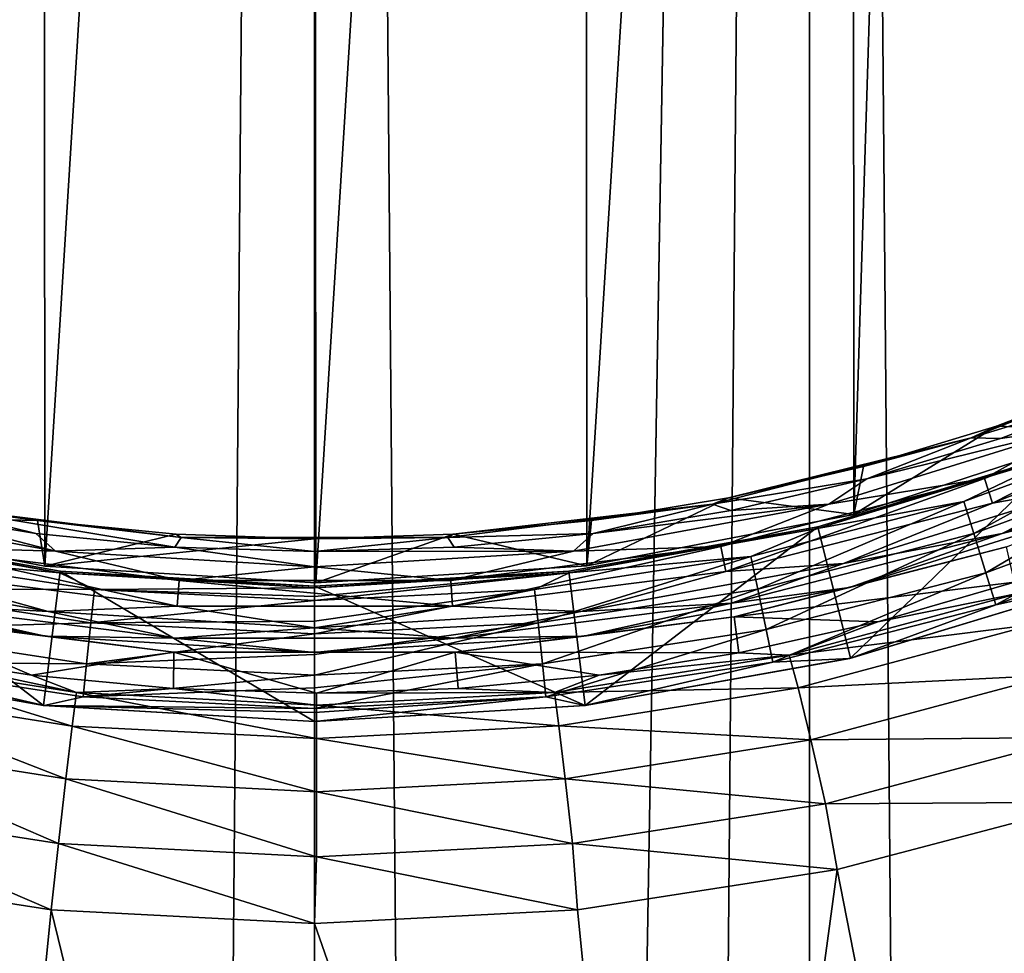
# Model space of a CAD drawing. Extents: x -100 to 100, y -1250 to 5.
# Tile 14 of 60: x -6 to 15, y -205 to -185. Entities that reach past the tile are written whole.
import ezdxf

# ---------------------------------------------------------------- set-up
doc = ezdxf.new("R2010")
doc.units = 0
doc.header["$LTSCALE"] = 65.185185
for name, color, linetype in [('10', 7, 'CONTINUOUS'), ('101', 7, 'CONTINUOUS'), ('102', 7, 'CONTINUOUS'), ('103', 7, 'CONTINUOUS'), ('106', 7, 'CONTINUOUS'), ('107', 7, 'CONTINUOUS'), ('22', 7, 'CONTINUOUS'), ('23', 7, 'CONTINUOUS'), ('32', 7, 'CONTINUOUS'), ('33', 7, 'CONTINUOUS'), ('36', 7, 'CONTINUOUS'), ('37', 7, 'CONTINUOUS'), ('42', 7, 'CONTINUOUS'), ('55', 7, 'CONTINUOUS'), ('56', 7, 'CONTINUOUS'), ('69', 7, 'CONTINUOUS'), ('75', 7, 'CONTINUOUS'), ('76', 7, 'CONTINUOUS'), ('77', 7, 'CONTINUOUS'), ('9', 7, 'CONTINUOUS'), ('96', 7, 'CONTINUOUS'), ('97', 7, 'CONTINUOUS'), ('98', 7, 'CONTINUOUS')]:
    doc.layers.add(name, color=color, linetype=linetype)

msp = doc.modelspace()

# ---------------------------------------------------------------- linework, layer by layer
at = {"layer": '10', "color": 7, "linetype": 'CONTINUOUS'}
for points in [[(10.744, 0, 51.795), (0, 0, 51.6), (10.744, -1250, 51.795), (10.744, 0, 51.795)], [(0, 0, 51.6), (0, -625, 51.6), (10.744, -1250, 51.795), (0, 0, 51.6)], [(21.473, 0, 52.379), (10.744, 0, 51.795), (21.473, -1250, 52.379), (21.473, 0, 52.379)], [(21.473, -1250, 52.379), (10.744, 0, 51.795), (10.744, -1250, 51.795), (21.473, -1250, 52.379)]]:
    msp.add_3dface(points, dxfattribs=at)
at = {"layer": '101', "color": 7, "linetype": 'CONTINUOUS'}
for points in [[(11.634, -198.63, 54.681), (11.618, -198.634, 53.68), (17.25, -196.93, 53.897), (11.634, -198.63, 54.681)], [(17.273, -196.921, 54.898), (11.634, -198.63, 54.681), (17.25, -196.93, 53.897), (17.273, -196.921, 54.898)], [(5.877, -199.657, 54.546), (5.869, -199.658, 53.546), (11.618, -198.634, 53.68), (5.877, -199.657, 54.546)], [(11.634, -198.63, 54.681), (5.877, -199.657, 54.546), (11.618, -198.634, 53.68), (11.634, -198.63, 54.681)], [(5.877, -199.657, 54.546), (0, -200, 54.5), (5.869, -199.658, 53.546), (5.877, -199.657, 54.546)], [(0, -200, 54.5), (0, -200, 53.5), (5.869, -199.658, 53.546), (0, -200, 54.5)]]:
    msp.add_3dface(points, dxfattribs=at)
at = {"layer": '102', "color": 7, "linetype": 'CONTINUOUS'}
for points in [[(-11.634, -198.63, 54.681), (-11.618, -198.634, 53.68), (-5.877, -199.657, 54.546), (-11.634, -198.63, 54.681)], [(-11.618, -198.634, 53.68), (-5.869, -199.658, 53.546), (-5.877, -199.657, 54.546), (-11.618, -198.634, 53.68)], [(0, -200, 53.5), (0, -200, 54.5), (-5.877, -199.657, 54.546), (0, -200, 53.5)], [(-5.869, -199.658, 53.546), (0, -200, 53.5), (-5.877, -199.657, 54.546), (-5.869, -199.658, 53.546)]]:
    msp.add_3dface(points, dxfattribs=at)
at = {"layer": '103', "color": 7, "linetype": 'CONTINUOUS'}
for points in [[(-5.523, -196.778, 53.541), (-9.471, -196.423, 52.77), (-10.916, -195.815, 53.659), (-5.523, -196.778, 53.541)], [(-9.471, -196.423, 52.77), (-4.777, -197.138, 52.68), (-9.621, -197.132, 52.245), (-9.471, -196.423, 52.77)], [(-4.777, -197.138, 52.68), (-9.471, -196.423, 52.77), (-5.523, -196.778, 53.541), (-4.777, -197.138, 52.68)], [(0, -197.1, 53.5), (-4.777, -197.138, 52.68), (-5.523, -196.778, 53.541), (0, -197.1, 53.5)], [(-9.621, -197.132, 52.245), (-4.854, -197.859, 52.153), (-9.799, -198.007, 52.249), (-9.621, -197.132, 52.245)], [(-9.621, -197.132, 52.245), (-4.777, -197.138, 52.68), (-4.854, -197.859, 52.153), (-9.621, -197.132, 52.245)], [(-4.777, -197.138, 52.68), (0, -197.375, 52.65), (-4.854, -197.859, 52.153), (-4.777, -197.138, 52.68)], [(0, -197.1, 53.5), (0, -197.293, 52.777), (-4.777, -197.138, 52.68), (0, -197.1, 53.5)], [(0, -197.293, 52.777), (0, -197.375, 52.65), (-4.777, -197.138, 52.68), (0, -197.293, 52.777)], [(0, -197.375, 52.65), (0, -197.826, 52.244), (-4.854, -197.859, 52.153), (0, -197.375, 52.65)], [(0, -197.826, 52.244), (0, -198.101, 52.121), (-4.854, -197.859, 52.153), (0, -197.826, 52.244)], [(-9.799, -198.007, 52.249), (-4.945, -198.749, 52.153), (-9.949, -198.717, 52.78), (-9.799, -198.007, 52.249)], [(-9.799, -198.007, 52.249), (-4.854, -197.859, 52.153), (-4.945, -198.749, 52.153), (-9.799, -198.007, 52.249)], [(-4.854, -197.859, 52.153), (0, -198.101, 52.121), (-4.945, -198.749, 52.153), (-4.854, -197.859, 52.153)], [(0, -198.101, 52.121), (0, -198.55, 52.05), (-4.945, -198.749, 52.153), (0, -198.101, 52.121)], [(-5.869, -199.658, 53.546), (-11.618, -198.634, 53.68), (-9.949, -198.717, 52.78), (-5.869, -199.658, 53.546)], [(0, -198.55, 52.05), (0, -198.996, 52.12), (-4.945, -198.749, 52.153), (0, -198.55, 52.05)], [(-5.869, -199.658, 53.546), (-9.949, -198.717, 52.78), (-5.022, -199.47, 52.681), (-5.869, -199.658, 53.546)], [(-9.949, -198.717, 52.78), (-4.945, -198.749, 52.153), (-5.022, -199.47, 52.681), (-9.949, -198.717, 52.78)], [(-4.945, -198.749, 52.153), (0, -198.996, 52.12), (-5.022, -199.47, 52.681), (-4.945, -198.749, 52.153)], [(0, -198.996, 52.12), (0, -199.273, 52.243), (-5.022, -199.47, 52.681), (0, -198.996, 52.12)], [(0, -199.273, 52.243), (0, -199.723, 52.648), (-5.022, -199.47, 52.681), (0, -199.273, 52.243)], [(0, -199.723, 52.648), (-5.869, -199.658, 53.546), (-5.022, -199.47, 52.681), (0, -199.723, 52.648)], [(0, -199.723, 52.648), (0, -199.806, 52.776), (-5.869, -199.658, 53.546), (0, -199.723, 52.648)], [(0, -199.806, 52.776), (0, -200, 53.5), (-5.869, -199.658, 53.546), (0, -199.806, 52.776)]]:
    msp.add_3dface(points, dxfattribs=at)
at = {"layer": '106', "color": 7, "linetype": 'CONTINUOUS'}
for points in [[(-5.523, -196.778, 53.541), (-10.916, -195.815, 53.659), (-10.922, -195.777, 54.659), (-5.523, -196.778, 53.541)], [(-5.516, -196.743, 54.54), (-5.523, -196.778, 53.541), (-10.922, -195.777, 54.659), (-5.516, -196.743, 54.54)], [(0, -197.065, 54.5), (-5.523, -196.778, 53.541), (-5.516, -196.743, 54.54), (0, -197.065, 54.5)], [(0, -197.065, 54.5), (0, -197.1, 53.5), (-5.523, -196.778, 53.541), (0, -197.065, 54.5)]]:
    msp.add_3dface(points, dxfattribs=at)
at = {"layer": '107', "color": 7, "linetype": 'CONTINUOUS'}
for points in [[(-11.634, -198.63, 54.681), (-5.877, -199.657, 54.546), (-10.922, -195.777, 54.659), (-11.634, -198.63, 54.681)], [(-5.877, -199.657, 54.546), (-5.516, -196.743, 54.54), (-10.922, -195.777, 54.659), (-5.877, -199.657, 54.546)], [(-5.877, -199.657, 54.546), (0, -200, 54.5), (-5.516, -196.743, 54.54), (-5.877, -199.657, 54.546)], [(0, -200, 54.5), (0, -197.065, 54.5), (-5.516, -196.743, 54.54), (0, -200, 54.5)]]:
    msp.add_3dface(points, dxfattribs=at)
at = {"layer": '22', "color": 7, "linetype": 'CONTINUOUS'}
for points in [[(0, 0, -51.6), (10.744, 0, -51.795), (0, -625, -51.6), (0, 0, -51.6)], [(0, -625, -51.6), (10.744, 0, -51.795), (0, -1250, -51.6), (0, -625, -51.6)], [(0, -1250, -51.6), (10.744, 0, -51.795), (10.744, -1250, -51.795), (0, -1250, -51.6)], [(10.744, 0, -51.795), (21.473, 0, -52.379), (10.744, -1250, -51.795), (10.744, 0, -51.795)], [(10.744, -1250, -51.795), (21.473, 0, -52.379), (21.473, -1250, -52.379), (10.744, -1250, -51.795)]]:
    msp.add_3dface(points, dxfattribs=at)
at = {"layer": '23', "color": 7, "linetype": 'CONTINUOUS'}
for points in [[(-10.744, 0, -51.795), (0, 0, -51.6), (-10.744, -1250, -51.795), (-10.744, 0, -51.795)], [(0, 0, -51.6), (0, -625, -51.6), (-10.744, -1250, -51.795), (0, 0, -51.6)]]:
    msp.add_3dface(points, dxfattribs=at)
at = {"layer": '32', "color": 7, "linetype": 'CONTINUOUS'}
for points in [[(14.798, -193.593, 83.965), (17.617, -192.532, 83.965), (17.309, -193.677, 56.903), (14.798, -193.593, 83.965)], [(11.915, -194.467, 83.965), (14.798, -193.593, 83.965), (11.701, -195.508, 56.684), (11.915, -194.467, 83.965)], [(11.701, -195.508, 56.684), (14.798, -193.593, 83.965), (17.309, -193.677, 56.903), (11.701, -195.508, 56.684)], [(8.981, -195.152, 83.965), (11.915, -194.467, 83.965), (11.701, -195.508, 56.684), (8.981, -195.152, 83.965)], [(-8.981, -195.152, 83.965), (-6.009, -195.642, 83.965), (-11.659, -195.519, 56.683), (-8.981, -195.152, 83.965)], [(6.009, -195.642, 83.965), (8.981, -195.152, 83.965), (5.909, -196.621, 56.547), (6.009, -195.642, 83.965)], [(5.909, -196.621, 56.547), (8.981, -195.152, 83.965), (11.701, -195.508, 56.684), (5.909, -196.621, 56.547)], [(-11.659, -195.519, 56.683), (-6.009, -195.642, 83.965), (-5.854, -196.628, 56.546), (-11.659, -195.519, 56.683)], [(-6.009, -195.642, 83.965), (-3.011, -195.938, 83.965), (-5.854, -196.628, 56.546), (-6.009, -195.642, 83.965)], [(3.011, -195.938, 83.965), (6.009, -195.642, 83.965), (5.909, -196.621, 56.547), (3.011, -195.938, 83.965)], [(-3.011, -195.938, 83.965), (0, -196.036, 83.965), (-5.854, -196.628, 56.546), (-3.011, -195.938, 83.965)], [(-5.854, -196.628, 56.546), (0, -196.036, 83.965), (0.031, -196.995, 56.5), (-5.854, -196.628, 56.546)], [(0, -196.036, 83.965), (3.011, -195.938, 83.965), (0.031, -196.995, 56.5), (0, -196.036, 83.965)], [(0.031, -196.995, 56.5), (3.011, -195.938, 83.965), (5.909, -196.621, 56.547), (0.031, -196.995, 56.5)]]:
    msp.add_3dface(points, dxfattribs=at)
at = {"layer": '33', "color": 7, "linetype": 'CONTINUOUS'}
for points in [[(19.629, -191.714, 84.358), (14.798, -193.593, 83.965), (14.246, -193.846, 84.358), (19.629, -191.714, 84.358)], [(19.629, -191.714, 84.358), (14.246, -193.846, 84.358), (17.724, -192.791, 84.695), (19.629, -191.714, 84.358)], [(17.617, -192.532, 83.965), (14.798, -193.593, 83.965), (19.629, -191.714, 84.358), (17.617, -192.532, 83.965)], [(17.724, -192.791, 84.695), (14.246, -193.846, 84.358), (14.888, -193.858, 84.695), (17.724, -192.791, 84.695)], [(14.798, -193.593, 83.965), (11.915, -194.467, 83.965), (14.246, -193.846, 84.358), (14.798, -193.593, 83.965)], [(14.246, -193.846, 84.358), (8.981, -195.152, 83.965), (8.639, -195.285, 84.358), (14.246, -193.846, 84.358)], [(14.246, -193.846, 84.358), (8.639, -195.285, 84.358), (11.988, -194.738, 84.695), (14.246, -193.846, 84.358)], [(11.915, -194.467, 83.965), (8.981, -195.152, 83.965), (14.246, -193.846, 84.358), (11.915, -194.467, 83.965)], [(14.888, -193.858, 84.695), (14.246, -193.846, 84.358), (11.988, -194.738, 84.695), (14.888, -193.858, 84.695)], [(11.988, -194.738, 84.695), (8.639, -195.285, 84.358), (9.036, -195.426, 84.695), (11.988, -194.738, 84.695)], [(-6.009, -195.642, 83.965), (-8.981, -195.152, 83.965), (-8.639, -195.285, 84.358), (-6.009, -195.642, 83.965)], [(8.981, -195.152, 83.965), (6.009, -195.642, 83.965), (8.639, -195.285, 84.358), (8.981, -195.152, 83.965)], [(-6.045, -195.92, 84.695), (-8.639, -195.285, 84.358), (-9.036, -195.426, 84.695), (-6.045, -195.92, 84.695)], [(-2.895, -196.011, 84.358), (-6.009, -195.642, 83.965), (-8.639, -195.285, 84.358), (-2.895, -196.011, 84.358)], [(-2.895, -196.011, 84.358), (-8.639, -195.285, 84.358), (-3.029, -196.217, 84.695), (-2.895, -196.011, 84.358)], [(-3.029, -196.217, 84.695), (-8.639, -195.285, 84.358), (-6.045, -195.92, 84.695), (-3.029, -196.217, 84.695)], [(8.639, -195.285, 84.358), (3.011, -195.938, 83.965), (2.895, -196.011, 84.358), (8.639, -195.285, 84.358)], [(8.639, -195.285, 84.358), (2.895, -196.011, 84.358), (6.045, -195.92, 84.695), (8.639, -195.285, 84.358)], [(6.009, -195.642, 83.965), (3.011, -195.938, 83.965), (8.639, -195.285, 84.358), (6.009, -195.642, 83.965)], [(9.036, -195.426, 84.695), (8.639, -195.285, 84.358), (6.045, -195.92, 84.695), (9.036, -195.426, 84.695)], [(-3.011, -195.938, 83.965), (-6.009, -195.642, 83.965), (-2.895, -196.011, 84.358), (-3.011, -195.938, 83.965)], [(0, -196.316, 84.695), (-2.895, -196.011, 84.358), (-3.029, -196.217, 84.695), (0, -196.316, 84.695)], [(0, -196.036, 83.965), (-3.011, -195.938, 83.965), (-2.895, -196.011, 84.358), (0, -196.036, 83.965)], [(2.895, -196.011, 84.358), (0, -196.036, 83.965), (-2.895, -196.011, 84.358), (2.895, -196.011, 84.358)], [(2.895, -196.011, 84.358), (-2.895, -196.011, 84.358), (0, -196.316, 84.695), (2.895, -196.011, 84.358)], [(3.011, -195.938, 83.965), (0, -196.036, 83.965), (2.895, -196.011, 84.358), (3.011, -195.938, 83.965)], [(3.029, -196.217, 84.695), (2.895, -196.011, 84.358), (0, -196.316, 84.695), (3.029, -196.217, 84.695)], [(6.045, -195.92, 84.695), (2.895, -196.011, 84.358), (3.029, -196.217, 84.695), (6.045, -195.92, 84.695)]]:
    msp.add_3dface(points, dxfattribs=at)
at = {"layer": '36', "color": 7, "linetype": 'CONTINUOUS'}
for points in [[(14.538, -194.732, 85), (14.71, -195.261, 85), (20.027, -192.559, 85), (14.538, -194.732, 85)], [(14.71, -195.261, 85), (20.261, -193.063, 85), (20.027, -192.559, 85), (14.71, -195.261, 85)], [(8.817, -196.202, 85), (8.926, -196.747, 85), (14.538, -194.732, 85), (8.817, -196.202, 85)], [(8.926, -196.747, 85), (14.71, -195.261, 85), (14.538, -194.732, 85), (8.926, -196.747, 85)], [(-8.909, -196.75, 85), (-2.98, -197.498, 85), (-8.779, -196.209, 85), (-8.909, -196.75, 85)], [(-8.779, -196.209, 85), (-2.98, -197.498, 85), (-2.938, -196.944, 85), (-8.779, -196.209, 85)], [(2.957, -196.942, 85), (2.998, -197.497, 85), (8.817, -196.202, 85), (2.957, -196.942, 85)], [(2.998, -197.497, 85), (8.926, -196.747, 85), (8.817, -196.202, 85), (2.998, -197.497, 85)], [(-2.98, -197.498, 85), (2.998, -197.497, 85), (-2.938, -196.944, 85), (-2.98, -197.498, 85)], [(-2.938, -196.944, 85), (2.998, -197.497, 85), (2.957, -196.942, 85), (-2.938, -196.944, 85)]]:
    msp.add_3dface(points, dxfattribs=at)
at = {"layer": '37', "color": 7, "linetype": 'CONTINUOUS'}
for points in [[(20.261, -193.063, 85), (14.71, -195.261, 85), (17.009, -194.849, 84.927), (20.261, -193.063, 85)], [(20.559, -193.691, 84.719), (17.009, -194.849, 84.927), (14.921, -195.923, 84.719), (20.559, -193.691, 84.719)], [(17.009, -194.849, 84.927), (14.71, -195.261, 85), (11.479, -196.572, 84.927), (17.009, -194.849, 84.927)], [(17.009, -194.849, 84.927), (11.479, -196.572, 84.927), (14.921, -195.923, 84.719), (17.009, -194.849, 84.927)], [(14.71, -195.261, 85), (8.926, -196.747, 85), (11.479, -196.572, 84.927), (14.71, -195.261, 85)], [(14.921, -195.923, 84.719), (11.479, -196.572, 84.927), (9.048, -197.431, 84.719), (14.921, -195.923, 84.719)], [(-5.782, -197.616, 84.927), (-8.909, -196.75, 85), (-11.479, -196.572, 84.927), (-5.782, -197.616, 84.927)], [(-5.782, -197.616, 84.927), (-11.479, -196.572, 84.927), (-9.048, -197.431, 84.719), (-5.782, -197.616, 84.927)], [(-2.98, -197.498, 85), (-8.909, -196.75, 85), (-5.782, -197.616, 84.927), (-2.98, -197.498, 85)], [(8.926, -196.747, 85), (2.998, -197.497, 85), (5.782, -197.616, 84.927), (8.926, -196.747, 85)], [(11.479, -196.572, 84.927), (8.926, -196.747, 85), (5.782, -197.616, 84.927), (11.479, -196.572, 84.927)], [(11.479, -196.572, 84.927), (5.782, -197.616, 84.927), (9.048, -197.431, 84.719), (11.479, -196.572, 84.927)], [(-3.032, -198.191, 84.719), (-5.782, -197.616, 84.927), (-9.048, -197.431, 84.719), (-3.032, -198.191, 84.719)], [(0, -197.966, 84.927), (-2.98, -197.498, 85), (-5.782, -197.616, 84.927), (0, -197.966, 84.927)], [(0, -197.966, 84.927), (-5.782, -197.616, 84.927), (-3.032, -198.191, 84.719), (0, -197.966, 84.927)], [(2.998, -197.497, 85), (-2.98, -197.498, 85), (0, -197.966, 84.927), (2.998, -197.497, 85)], [(5.782, -197.616, 84.927), (2.998, -197.497, 85), (0, -197.966, 84.927), (5.782, -197.616, 84.927)], [(5.782, -197.616, 84.927), (0, -197.966, 84.927), (3.032, -198.191, 84.719), (5.782, -197.616, 84.927)], [(9.048, -197.431, 84.719), (5.782, -197.616, 84.927), (3.032, -198.191, 84.719), (9.048, -197.431, 84.719)], [(3.032, -198.191, 84.719), (0, -197.966, 84.927), (-3.032, -198.191, 84.719), (3.032, -198.191, 84.719)]]:
    msp.add_3dface(points, dxfattribs=at)
at = {"layer": '42', "color": 7, "linetype": 'CONTINUOUS'}
for points in [[(15.015, -196.213, 84.035), (9.105, -197.73, 84.035), (15.189, -196.976, 61.707), (15.015, -196.213, 84.035)], [(15.189, -196.976, 61.707), (9.105, -197.73, 84.035), (12.221, -197.839, 61.573), (15.189, -196.976, 61.707)], [(-6.141, -198.998, 61.388), (-9.105, -197.73, 84.035), (-9.178, -198.519, 61.465), (-6.141, -198.998, 61.388)], [(-3.051, -198.495, 84.035), (-9.105, -197.73, 84.035), (-6.141, -198.998, 61.388), (-3.051, -198.495, 84.035)], [(9.105, -197.73, 84.035), (3.051, -198.495, 84.035), (9.211, -198.512, 61.466), (9.105, -197.73, 84.035)], [(12.221, -197.839, 61.573), (9.105, -197.73, 84.035), (9.211, -198.512, 61.466), (12.221, -197.839, 61.573)], [(-3.059, -199.288, 61.341), (-3.051, -198.495, 84.035), (-6.141, -198.998, 61.388), (-3.059, -199.288, 61.341)], [(0.042, -199.384, 61.326), (-3.051, -198.495, 84.035), (-3.059, -199.288, 61.341), (0.042, -199.384, 61.326)], [(3.051, -198.495, 84.035), (-3.051, -198.495, 84.035), (0.042, -199.384, 61.326), (3.051, -198.495, 84.035)], [(3.121, -199.285, 61.342), (3.051, -198.495, 84.035), (0.042, -199.384, 61.326), (3.121, -199.285, 61.342)], [(9.211, -198.512, 61.466), (3.051, -198.495, 84.035), (6.18, -198.993, 61.389), (9.211, -198.512, 61.466)], [(6.18, -198.993, 61.389), (3.051, -198.495, 84.035), (3.121, -199.285, 61.342), (6.18, -198.993, 61.389)]]:
    msp.add_3dface(points, dxfattribs=at)
at = {"layer": '55', "color": 7, "linetype": 'CONTINUOUS'}
for points in [[(-0.031, -103.005, 56.5), (-5.909, -103.379, 56.547), (-5.854, -196.628, 56.546), (-0.031, -103.005, 56.5)], [(-0.031, -103.005, 56.5), (-5.854, -196.628, 56.546), (0.031, -196.995, 56.5), (-0.031, -103.005, 56.5)], [(5.854, -103.372, 56.546), (-0.031, -103.005, 56.5), (0.031, -196.995, 56.5), (5.854, -103.372, 56.546)], [(-5.909, -103.379, 56.547), (-11.701, -104.492, 56.684), (-11.659, -195.519, 56.683), (-5.909, -103.379, 56.547)], [(-5.909, -103.379, 56.547), (-11.659, -195.519, 56.683), (-5.854, -196.628, 56.546), (-5.909, -103.379, 56.547)], [(5.854, -103.372, 56.546), (0.031, -196.995, 56.5), (5.909, -196.621, 56.547), (5.854, -103.372, 56.546)], [(11.659, -104.481, 56.683), (5.854, -103.372, 56.546), (5.909, -196.621, 56.547), (11.659, -104.481, 56.683)], [(11.659, -104.481, 56.683), (5.909, -196.621, 56.547), (11.701, -195.508, 56.684), (11.659, -104.481, 56.683)], [(14.503, -105.309, 56.783), (11.659, -104.481, 56.683), (11.701, -195.508, 56.684), (14.503, -105.309, 56.783)], [(14.503, -105.309, 56.783), (11.701, -195.508, 56.684), (17.309, -193.677, 56.903), (14.503, -105.309, 56.783)], [(17.283, -106.313, 56.902), (14.503, -105.309, 56.783), (17.309, -193.677, 56.903), (17.283, -106.313, 56.902)]]:
    msp.add_3dface(points, dxfattribs=at)
at = {"layer": '56', "color": 7, "linetype": 'CONTINUOUS'}
for points in [[(11.341, -203.211, 56.673), (16.104, -227.5, 56.849), (16.896, -201.749, 56.884), (11.341, -203.211, 56.673)], [(-11.331, -203.214, 56.673), (-8.054, -227.5, 56.587), (-5.713, -204.087, 56.544), (-11.331, -203.214, 56.673)], [(5.707, -204.087, 56.544), (8.054, -227.5, 56.587), (11.341, -203.211, 56.673), (5.707, -204.087, 56.544)], [(8.054, -227.5, 56.587), (16.104, -227.5, 56.849), (11.341, -203.211, 56.673), (8.054, -227.5, 56.587)], [(-8.054, -227.5, 56.587), (0, -227.5, 56.5), (-5.713, -204.087, 56.544), (-8.054, -227.5, 56.587)], [(-5.713, -204.087, 56.544), (0, -227.5, 56.5), (0, -204.381, 56.5), (-5.713, -204.087, 56.544)], [(0, -204.381, 56.5), (8.054, -227.5, 56.587), (5.707, -204.087, 56.544), (0, -204.381, 56.5)], [(0, -227.5, 56.5), (8.054, -227.5, 56.587), (0, -204.381, 56.5), (0, -227.5, 56.5)]]:
    msp.add_3dface(points, dxfattribs=at)
at = {"layer": '69', "color": 7, "linetype": 'CONTINUOUS'}
for points in [[(-55.458, -227.5, 45), (-55.458, -72.5, 45), (55.458, -227.5, 45), (-55.458, -227.5, 45)], [(55.458, -227.5, 45), (-55.458, -72.5, 45), (55.458, -72.5, 45), (55.458, -227.5, 45)]]:
    msp.add_3dface(points, dxfattribs=at)
at = {"layer": '75', "color": 7, "linetype": 'CONTINUOUS'}
for points in [[(15.189, -196.976, 61.707), (12.221, -197.839, 61.573), (15.324, -197.211, 60.268), (15.189, -196.976, 61.707)], [(12.221, -197.839, 61.573), (10.302, -198.56, 60.065), (15.324, -197.211, 60.268), (12.221, -197.839, 61.573)], [(10.302, -198.56, 60.065), (15.611, -197.898, 58.873), (15.324, -197.211, 60.268), (10.302, -198.56, 60.065)], [(12.221, -197.839, 61.573), (9.211, -198.512, 61.466), (10.302, -198.56, 60.065), (12.221, -197.839, 61.573)], [(10.496, -199.27, 58.674), (15.611, -197.898, 58.873), (10.302, -198.56, 60.065), (10.496, -199.27, 58.674)], [(10.496, -199.27, 58.674), (16.019, -198.999, 57.755), (15.611, -197.898, 58.873), (10.496, -199.27, 58.674)], [(-10.457, -199.279, 58.673), (-5.259, -200.1, 58.552), (-10.264, -198.568, 60.063), (-10.457, -199.279, 58.673)], [(-9.178, -198.519, 61.465), (-10.264, -198.568, 60.063), (-5.162, -199.375, 59.939), (-9.178, -198.519, 61.465)], [(-10.264, -198.568, 60.063), (-5.259, -200.1, 58.552), (-5.162, -199.375, 59.939), (-10.264, -198.568, 60.063)], [(-6.141, -198.998, 61.388), (-9.178, -198.519, 61.465), (-5.162, -199.375, 59.939), (-6.141, -198.998, 61.388)], [(6.18, -198.993, 61.389), (5.207, -199.37, 59.94), (10.302, -198.56, 60.065), (6.18, -198.993, 61.389)], [(5.207, -199.37, 59.94), (10.496, -199.27, 58.674), (10.302, -198.56, 60.065), (5.207, -199.37, 59.94)], [(9.211, -198.512, 61.466), (6.18, -198.993, 61.389), (10.302, -198.56, 60.065), (9.211, -198.512, 61.466)], [(-3.059, -199.288, 61.341), (-6.141, -198.998, 61.388), (-5.162, -199.375, 59.939), (-3.059, -199.288, 61.341)], [(6.18, -198.993, 61.389), (3.121, -199.285, 61.342), (5.207, -199.37, 59.94), (6.18, -198.993, 61.389)], [(10.77, -200.401, 57.557), (16.019, -198.999, 57.755), (10.496, -199.27, 58.674), (10.77, -200.401, 57.557)], [(10.77, -200.401, 57.557), (16.489, -200.351, 57.081), (16.019, -198.999, 57.755), (10.77, -200.401, 57.557)], [(-10.73, -200.41, 57.556), (-5.397, -201.248, 57.435), (-10.457, -199.279, 58.673), (-10.73, -200.41, 57.556)], [(-10.457, -199.279, 58.673), (-5.397, -201.248, 57.435), (-5.259, -200.1, 58.552), (-10.457, -199.279, 58.673)], [(-3.059, -199.288, 61.341), (-5.162, -199.375, 59.939), (0.042, -199.645, 59.897), (-3.059, -199.288, 61.341)], [(0.042, -199.384, 61.326), (-3.059, -199.288, 61.341), (0.042, -199.645, 59.897), (0.042, -199.384, 61.326)], [(3.121, -199.285, 61.342), (0.042, -199.384, 61.326), (5.207, -199.37, 59.94), (3.121, -199.285, 61.342)], [(5.305, -200.095, 58.552), (10.496, -199.27, 58.674), (5.207, -199.37, 59.94), (5.305, -200.095, 58.552)], [(5.305, -200.095, 58.552), (10.77, -200.401, 57.557), (10.496, -199.27, 58.674), (5.305, -200.095, 58.552)], [(-5.259, -200.1, 58.552), (0.043, -200.374, 58.51), (-5.162, -199.375, 59.939), (-5.259, -200.1, 58.552)], [(-5.162, -199.375, 59.939), (0.043, -200.374, 58.51), (0.042, -199.645, 59.897), (-5.162, -199.375, 59.939)], [(0.042, -199.384, 61.326), (0.042, -199.645, 59.897), (5.207, -199.37, 59.94), (0.042, -199.384, 61.326)], [(0.042, -199.645, 59.897), (5.305, -200.095, 58.552), (5.207, -199.37, 59.94), (0.042, -199.645, 59.897)], [(0.043, -200.374, 58.51), (5.305, -200.095, 58.552), (0.042, -199.645, 59.897), (0.043, -200.374, 58.51)], [(-5.397, -201.248, 57.435), (0.044, -201.529, 57.395), (-5.259, -200.1, 58.552), (-5.397, -201.248, 57.435)], [(-5.259, -200.1, 58.552), (0.044, -201.529, 57.395), (0.043, -200.374, 58.51), (-5.259, -200.1, 58.552)], [(0.043, -200.374, 58.51), (5.443, -201.244, 57.436), (5.305, -200.095, 58.552), (0.043, -200.374, 58.51)], [(5.443, -201.244, 57.436), (10.77, -200.401, 57.557), (5.305, -200.095, 58.552), (5.443, -201.244, 57.436)], [(0.044, -201.529, 57.395), (5.443, -201.244, 57.436), (0.043, -200.374, 58.51), (0.044, -201.529, 57.395)], [(5.443, -201.244, 57.436), (11.085, -201.786, 56.879), (10.77, -200.401, 57.557), (5.443, -201.244, 57.436)], [(11.085, -201.786, 56.879), (16.489, -200.351, 57.081), (10.77, -200.401, 57.557), (11.085, -201.786, 56.879)], [(11.085, -201.786, 56.879), (16.896, -201.749, 56.884), (16.489, -200.351, 57.081), (11.085, -201.786, 56.879)], [(-11.044, -201.795, 56.878), (-5.554, -202.652, 56.754), (-10.73, -200.41, 57.556), (-11.044, -201.795, 56.878)], [(-10.73, -200.41, 57.556), (-5.554, -202.652, 56.754), (-5.397, -201.248, 57.435), (-10.73, -200.41, 57.556)], [(-5.554, -202.652, 56.754), (0.045, -202.94, 56.712), (-5.397, -201.248, 57.435), (-5.554, -202.652, 56.754)], [(-5.397, -201.248, 57.435), (0.045, -202.94, 56.712), (0.044, -201.529, 57.395), (-5.397, -201.248, 57.435)], [(0.044, -201.529, 57.395), (5.602, -202.648, 56.755), (5.443, -201.244, 57.436), (0.044, -201.529, 57.395)], [(5.602, -202.648, 56.755), (11.085, -201.786, 56.879), (5.443, -201.244, 57.436), (5.602, -202.648, 56.755)], [(0.045, -202.94, 56.712), (5.602, -202.648, 56.755), (0.044, -201.529, 57.395), (0.045, -202.94, 56.712)], [(-11.331, -203.214, 56.673), (-5.713, -204.087, 56.544), (-11.044, -201.795, 56.878), (-11.331, -203.214, 56.673)], [(-11.044, -201.795, 56.878), (-5.713, -204.087, 56.544), (-5.554, -202.652, 56.754), (-11.044, -201.795, 56.878)], [(5.602, -202.648, 56.755), (11.341, -203.211, 56.673), (11.085, -201.786, 56.879), (5.602, -202.648, 56.755)], [(11.341, -203.211, 56.673), (16.896, -201.749, 56.884), (11.085, -201.786, 56.879), (11.341, -203.211, 56.673)], [(-5.713, -204.087, 56.544), (0, -204.381, 56.5), (-5.554, -202.652, 56.754), (-5.713, -204.087, 56.544)], [(-5.554, -202.652, 56.754), (0, -204.381, 56.5), (0.045, -202.94, 56.712), (-5.554, -202.652, 56.754)], [(0.045, -202.94, 56.712), (5.707, -204.087, 56.544), (5.602, -202.648, 56.755), (0.045, -202.94, 56.712)], [(5.707, -204.087, 56.544), (11.341, -203.211, 56.673), (5.602, -202.648, 56.755), (5.707, -204.087, 56.544)], [(0, -204.381, 56.5), (5.707, -204.087, 56.544), (0.045, -202.94, 56.712), (0, -204.381, 56.5)]]:
    msp.add_3dface(points, dxfattribs=at)
at = {"layer": '76', "color": 7, "linetype": 'CONTINUOUS'}
for points in [[(20.559, -193.691, 84.719), (14.921, -195.923, 84.719), (17.2, -195.353, 84.407), (20.559, -193.691, 84.719)], [(14.921, -195.923, 84.719), (11.608, -197.096, 84.407), (17.2, -195.353, 84.407), (14.921, -195.923, 84.719)], [(11.608, -197.096, 84.407), (15.015, -196.213, 84.035), (17.2, -195.353, 84.407), (11.608, -197.096, 84.407)], [(14.921, -195.923, 84.719), (9.048, -197.431, 84.719), (11.608, -197.096, 84.407), (14.921, -195.923, 84.719)], [(9.105, -197.73, 84.035), (15.015, -196.213, 84.035), (11.608, -197.096, 84.407), (9.105, -197.73, 84.035)], [(-9.048, -197.431, 84.719), (-11.608, -197.096, 84.407), (-5.847, -198.151, 84.407), (-9.048, -197.431, 84.719)], [(-11.608, -197.096, 84.407), (-9.105, -197.73, 84.035), (-5.847, -198.151, 84.407), (-11.608, -197.096, 84.407)], [(9.048, -197.431, 84.719), (5.847, -198.151, 84.407), (11.608, -197.096, 84.407), (9.048, -197.431, 84.719)], [(5.847, -198.151, 84.407), (9.105, -197.73, 84.035), (11.608, -197.096, 84.407), (5.847, -198.151, 84.407)], [(-3.032, -198.191, 84.719), (-9.048, -197.431, 84.719), (-5.847, -198.151, 84.407), (-3.032, -198.191, 84.719)], [(9.048, -197.431, 84.719), (3.032, -198.191, 84.719), (5.847, -198.151, 84.407), (9.048, -197.431, 84.719)], [(-9.105, -197.73, 84.035), (-3.051, -198.495, 84.035), (-5.847, -198.151, 84.407), (-9.105, -197.73, 84.035)], [(3.051, -198.495, 84.035), (9.105, -197.73, 84.035), (5.847, -198.151, 84.407), (3.051, -198.495, 84.035)], [(-3.032, -198.191, 84.719), (-5.847, -198.151, 84.407), (0, -198.505, 84.407), (-3.032, -198.191, 84.719)], [(-5.847, -198.151, 84.407), (-3.051, -198.495, 84.035), (0, -198.505, 84.407), (-5.847, -198.151, 84.407)], [(3.032, -198.191, 84.719), (-3.032, -198.191, 84.719), (0, -198.505, 84.407), (3.032, -198.191, 84.719)], [(3.032, -198.191, 84.719), (0, -198.505, 84.407), (5.847, -198.151, 84.407), (3.032, -198.191, 84.719)], [(0, -198.505, 84.407), (3.051, -198.495, 84.035), (5.847, -198.151, 84.407), (0, -198.505, 84.407)], [(-3.051, -198.495, 84.035), (3.051, -198.495, 84.035), (0, -198.505, 84.407), (-3.051, -198.495, 84.035)]]:
    msp.add_3dface(points, dxfattribs=at)
at = {"layer": '77', "color": 7, "linetype": 'CONTINUOUS'}
for points in [[(14.538, -194.732, 85), (20.027, -192.559, 85), (16.54, -193.614, 84.921), (14.538, -194.732, 85)], [(17.724, -192.791, 84.695), (14.888, -193.858, 84.695), (16.54, -193.614, 84.921), (17.724, -192.791, 84.695)], [(11.988, -194.738, 84.695), (11.163, -195.289, 84.921), (16.54, -193.614, 84.921), (11.988, -194.738, 84.695)], [(11.163, -195.289, 84.921), (14.538, -194.732, 85), (16.54, -193.614, 84.921), (11.163, -195.289, 84.921)], [(14.888, -193.858, 84.695), (11.988, -194.738, 84.695), (16.54, -193.614, 84.921), (14.888, -193.858, 84.695)], [(8.817, -196.202, 85), (14.538, -194.732, 85), (11.163, -195.289, 84.921), (8.817, -196.202, 85)], [(11.988, -194.738, 84.695), (9.036, -195.426, 84.695), (11.163, -195.289, 84.921), (11.988, -194.738, 84.695)], [(-9.036, -195.426, 84.695), (-11.163, -195.289, 84.921), (-5.622, -196.305, 84.921), (-9.036, -195.426, 84.695)], [(-11.163, -195.289, 84.921), (-8.779, -196.209, 85), (-5.622, -196.305, 84.921), (-11.163, -195.289, 84.921)], [(-6.045, -195.92, 84.695), (-9.036, -195.426, 84.695), (-5.622, -196.305, 84.921), (-6.045, -195.92, 84.695)], [(6.045, -195.92, 84.695), (5.622, -196.305, 84.921), (11.163, -195.289, 84.921), (6.045, -195.92, 84.695)], [(5.622, -196.305, 84.921), (8.817, -196.202, 85), (11.163, -195.289, 84.921), (5.622, -196.305, 84.921)], [(9.036, -195.426, 84.695), (6.045, -195.92, 84.695), (11.163, -195.289, 84.921), (9.036, -195.426, 84.695)], [(-3.029, -196.217, 84.695), (-6.045, -195.92, 84.695), (-5.622, -196.305, 84.921), (-3.029, -196.217, 84.695)], [(6.045, -195.92, 84.695), (3.029, -196.217, 84.695), (5.622, -196.305, 84.921), (6.045, -195.92, 84.695)], [(-8.779, -196.209, 85), (-2.938, -196.944, 85), (-5.622, -196.305, 84.921), (-8.779, -196.209, 85)], [(-3.029, -196.217, 84.695), (-5.622, -196.305, 84.921), (0, -196.645, 84.921), (-3.029, -196.217, 84.695)], [(-5.622, -196.305, 84.921), (-2.938, -196.944, 85), (0, -196.645, 84.921), (-5.622, -196.305, 84.921)], [(0, -196.316, 84.695), (-3.029, -196.217, 84.695), (0, -196.645, 84.921), (0, -196.316, 84.695)], [(3.029, -196.217, 84.695), (0, -196.316, 84.695), (5.622, -196.305, 84.921), (3.029, -196.217, 84.695)], [(0, -196.316, 84.695), (0, -196.645, 84.921), (5.622, -196.305, 84.921), (0, -196.316, 84.695)], [(0, -196.645, 84.921), (2.957, -196.942, 85), (5.622, -196.305, 84.921), (0, -196.645, 84.921)], [(2.957, -196.942, 85), (8.817, -196.202, 85), (5.622, -196.305, 84.921), (2.957, -196.942, 85)], [(-2.938, -196.944, 85), (2.957, -196.942, 85), (0, -196.645, 84.921), (-2.938, -196.944, 85)]]:
    msp.add_3dface(points, dxfattribs=at)
at = {"layer": '9', "color": 7, "linetype": 'CONTINUOUS'}
for points in [[(0, 0, 51.6), (-10.744, 0, 51.795), (0, -625, 51.6), (0, 0, 51.6)], [(0, -625, 51.6), (-10.744, 0, 51.795), (0, -1250, 51.6), (0, -625, 51.6)], [(0, -1250, 51.6), (-10.744, 0, 51.795), (-10.744, -1250, 51.795), (0, -1250, 51.6)]]:
    msp.add_3dface(points, dxfattribs=at)
at = {"layer": '96', "color": 7, "linetype": 'CONTINUOUS'}
for points in [[(10.922, -195.777, 54.659), (11.634, -198.63, 54.681), (16.235, -194.163, 54.852), (10.922, -195.777, 54.659)], [(11.634, -198.63, 54.681), (17.273, -196.921, 54.898), (16.235, -194.163, 54.852), (11.634, -198.63, 54.681)], [(5.516, -196.743, 54.54), (5.877, -199.657, 54.546), (10.922, -195.777, 54.659), (5.516, -196.743, 54.54)], [(5.877, -199.657, 54.546), (11.634, -198.63, 54.681), (10.922, -195.777, 54.659), (5.877, -199.657, 54.546)], [(0, -197.065, 54.5), (5.877, -199.657, 54.546), (5.516, -196.743, 54.54), (0, -197.065, 54.5)], [(0, -200, 54.5), (5.877, -199.657, 54.546), (0, -197.065, 54.5), (0, -200, 54.5)]]:
    msp.add_3dface(points, dxfattribs=at)
at = {"layer": '97', "color": 7, "linetype": 'CONTINUOUS'}
for points in [[(10.922, -195.777, 54.659), (16.235, -194.163, 54.852), (10.916, -195.815, 53.659), (10.922, -195.777, 54.659)], [(10.916, -195.815, 53.659), (16.235, -194.163, 54.852), (16.218, -194.206, 53.851), (10.916, -195.815, 53.659)], [(5.516, -196.743, 54.54), (10.922, -195.777, 54.659), (5.523, -196.778, 53.541), (5.516, -196.743, 54.54)], [(5.523, -196.778, 53.541), (10.922, -195.777, 54.659), (10.916, -195.815, 53.659), (5.523, -196.778, 53.541)], [(0, -197.065, 54.5), (5.516, -196.743, 54.54), (0, -197.1, 53.5), (0, -197.065, 54.5)], [(0, -197.1, 53.5), (5.516, -196.743, 54.54), (5.523, -196.778, 53.541), (0, -197.1, 53.5)]]:
    msp.add_3dface(points, dxfattribs=at)
at = {"layer": '98', "color": 7, "linetype": 'CONTINUOUS'}
for points in [[(14.088, -195.23, 52.915), (16.218, -194.206, 53.851), (18.585, -193.571, 53.111), (14.088, -195.23, 52.915)], [(14.088, -195.23, 52.915), (18.585, -193.571, 53.111), (14.306, -195.922, 52.395), (14.088, -195.23, 52.915)], [(14.306, -195.922, 52.395), (18.585, -193.571, 53.111), (18.875, -194.238, 52.597), (14.306, -195.922, 52.395)], [(10.916, -195.815, 53.659), (16.218, -194.206, 53.851), (14.088, -195.23, 52.915), (10.916, -195.815, 53.659)], [(14.306, -195.922, 52.395), (18.875, -194.238, 52.597), (14.566, -196.775, 52.404), (14.306, -195.922, 52.395)], [(14.566, -196.775, 52.404), (18.875, -194.238, 52.597), (19.221, -195.057, 52.614), (14.566, -196.775, 52.404)], [(14.566, -196.775, 52.404), (19.221, -195.057, 52.614), (14.784, -197.468, 52.94), (14.566, -196.775, 52.404)], [(14.784, -197.468, 52.94), (19.221, -195.057, 52.614), (19.512, -195.725, 53.156), (14.784, -197.468, 52.94)], [(9.471, -196.423, 52.77), (10.916, -195.815, 53.659), (14.088, -195.23, 52.915), (9.471, -196.423, 52.77)], [(9.471, -196.423, 52.77), (14.088, -195.23, 52.915), (9.621, -197.132, 52.245), (9.471, -196.423, 52.77)], [(9.621, -197.132, 52.245), (14.088, -195.23, 52.915), (14.306, -195.922, 52.395), (9.621, -197.132, 52.245)], [(5.523, -196.778, 53.541), (10.916, -195.815, 53.659), (9.471, -196.423, 52.77), (5.523, -196.778, 53.541)], [(14.784, -197.468, 52.94), (19.512, -195.725, 53.156), (17.25, -196.93, 53.897), (14.784, -197.468, 52.94)], [(9.621, -197.132, 52.245), (14.306, -195.922, 52.395), (9.799, -198.007, 52.249), (9.621, -197.132, 52.245)], [(9.799, -198.007, 52.249), (14.306, -195.922, 52.395), (14.566, -196.775, 52.404), (9.799, -198.007, 52.249)], [(4.777, -197.138, 52.68), (5.523, -196.778, 53.541), (9.471, -196.423, 52.77), (4.777, -197.138, 52.68)], [(4.777, -197.138, 52.68), (9.471, -196.423, 52.77), (4.854, -197.859, 52.153), (4.777, -197.138, 52.68)], [(4.854, -197.859, 52.153), (9.471, -196.423, 52.77), (9.621, -197.132, 52.245), (4.854, -197.859, 52.153)], [(0, -197.1, 53.5), (5.523, -196.778, 53.541), (0, -197.293, 52.777), (0, -197.1, 53.5)], [(0, -197.293, 52.777), (5.523, -196.778, 53.541), (0, -197.375, 52.65), (0, -197.293, 52.777)], [(0, -197.375, 52.65), (5.523, -196.778, 53.541), (4.777, -197.138, 52.68), (0, -197.375, 52.65)], [(9.799, -198.007, 52.249), (14.566, -196.775, 52.404), (9.949, -198.717, 52.78), (9.799, -198.007, 52.249)], [(9.949, -198.717, 52.78), (14.566, -196.775, 52.404), (14.784, -197.468, 52.94), (9.949, -198.717, 52.78)], [(11.618, -198.634, 53.68), (14.784, -197.468, 52.94), (17.25, -196.93, 53.897), (11.618, -198.634, 53.68)], [(0, -197.375, 52.65), (4.777, -197.138, 52.68), (0, -197.826, 52.244), (0, -197.375, 52.65)], [(0, -197.826, 52.244), (4.777, -197.138, 52.68), (0, -198.101, 52.121), (0, -197.826, 52.244)], [(0, -198.101, 52.121), (4.777, -197.138, 52.68), (4.854, -197.859, 52.153), (0, -198.101, 52.121)], [(4.854, -197.859, 52.153), (9.621, -197.132, 52.245), (4.945, -198.749, 52.153), (4.854, -197.859, 52.153)], [(4.945, -198.749, 52.153), (9.621, -197.132, 52.245), (9.799, -198.007, 52.249), (4.945, -198.749, 52.153)], [(9.949, -198.717, 52.78), (14.784, -197.468, 52.94), (11.618, -198.634, 53.68), (9.949, -198.717, 52.78)], [(0, -198.101, 52.121), (4.854, -197.859, 52.153), (0, -198.55, 52.05), (0, -198.101, 52.121)], [(0, -198.55, 52.05), (4.854, -197.859, 52.153), (0, -198.996, 52.12), (0, -198.55, 52.05)], [(0, -198.996, 52.12), (4.854, -197.859, 52.153), (4.945, -198.749, 52.153), (0, -198.996, 52.12)], [(4.945, -198.749, 52.153), (9.799, -198.007, 52.249), (5.022, -199.47, 52.681), (4.945, -198.749, 52.153)], [(5.022, -199.47, 52.681), (9.799, -198.007, 52.249), (9.949, -198.717, 52.78), (5.022, -199.47, 52.681)], [(5.869, -199.658, 53.546), (9.949, -198.717, 52.78), (11.618, -198.634, 53.68), (5.869, -199.658, 53.546)], [(0, -198.996, 52.12), (4.945, -198.749, 52.153), (0, -199.273, 52.243), (0, -198.996, 52.12)], [(0, -199.273, 52.243), (4.945, -198.749, 52.153), (0, -199.723, 52.648), (0, -199.273, 52.243)], [(0, -199.723, 52.648), (4.945, -198.749, 52.153), (5.022, -199.47, 52.681), (0, -199.723, 52.648)], [(5.022, -199.47, 52.681), (9.949, -198.717, 52.78), (5.869, -199.658, 53.546), (5.022, -199.47, 52.681)], [(0, -199.723, 52.648), (5.022, -199.47, 52.681), (0, -199.806, 52.776), (0, -199.723, 52.648)], [(0, -199.806, 52.776), (5.022, -199.47, 52.681), (0, -200, 53.5), (0, -199.806, 52.776)], [(0, -200, 53.5), (5.022, -199.47, 52.681), (5.869, -199.658, 53.546), (0, -200, 53.5)]]:
    msp.add_3dface(points, dxfattribs=at)

doc.saveas('drawing.dxf')
